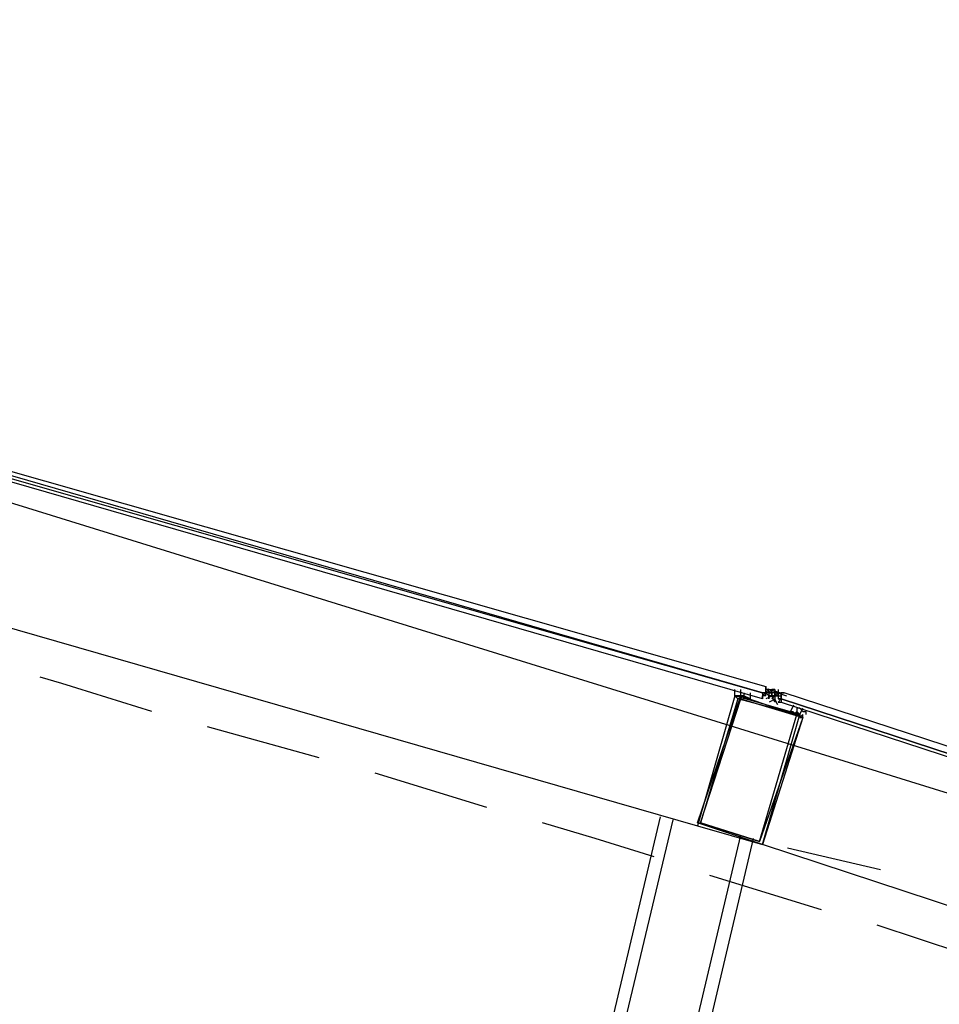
# Model space of a CAD drawing. Header units: feet. Extents: x -79 to 198, y -22 to 181.
# Tile 189 of 203: x 116.14 to 120.09, y 148.02 to 152.26. Entities that reach past the tile are written whole.
import ezdxf

# ---------------------------------------------------------------- set-up
doc = ezdxf.new("R2010")
doc.units = ezdxf.units.FT
doc.layers.add('A-AREA-UNIDAD', color=30, linetype='CONTINUOUS')
doc.layers.add('A-LINEA', color=7, linetype='CONTINUOUS')

msp = doc.modelspace()

# ---------------------------------------------------------------- linework, layer by layer
at = {"layer": 'A-AREA-UNIDAD'}
msp.add_lwpolyline([(137.36, 123.1644), (136.128, 134.3822), (134.72, 143.2533), (134.08, 143.3422), (134, 143.5378), (131.2, 144.8178), (130.4, 144.9422), (130.112, 145.2978), (127.28, 146.4533), (126.672, 146.4889), (126.56, 146.7378), (123.648, 147.8222), (122.912, 147.8933), (122.848, 148.0889), (115.968, 150.2222), (115.2, 150.2578), (115.168, 150.4178), (111.968, 151.2178), (111.328, 151.2178), (111.28, 151.3778), (104.032, 152.7289), (95.968, 153.6533), (95.872, 153.1022), (92.4, 153.2622)], dxfattribs=at)
at = {"layer": 'A-LINEA'}
for p, q in [((115.4933, 149.8178), (119.0533, 148.7911)), ((119.3467, 149.3911), (119.3467, 149.3911)), ((119.3467, 149.3911), (119.3467, 149.3911)), ((119.3563, 149.3806), (119.4121, 149.3646)), ((119.2533, 149.3778), (119.2533, 149.3778)), ((119.2667, 149.3644), (119.2667, 149.3644)), ((119.2667, 149.3644), (119.2667, 149.3644)), ((119.3333, 149.3644), (119.3467, 149.3644)), ((119.3333, 149.3511), (119.3333, 149.3511)), ((119.3467, 149.3511), (119.3333, 149.3511)), ((119.3333, 149.3511), (119.3333, 149.3511)), ((119.3333, 149.3511), (119.3333, 149.3511)), ((119.3333, 149.3511), (119.3333, 149.3378)), ((119.3333, 149.3511), (119.3333, 149.3511)), ((119.3333, 149.3378), (119.3333, 149.3378)), ((119.3333, 149.3378), (119.3333, 149.3378)), ((119.3467, 149.3778), (119.3467, 149.3778)), ((119.3467, 149.3644), (119.3467, 149.3778)), ((119.36, 149.3778), (119.3467, 149.3778)), ((119.3467, 149.3778), (119.3467, 149.3778)), ((119.3467, 149.3644), (119.3467, 149.3778)), ((119.3467, 149.3778), (119.3467, 149.3778)), ((119.3467, 149.3778), (119.3467, 149.3778)), ((119.3467, 149.3778), (119.3467, 149.3778)), ((119.3467, 149.3778), (119.3467, 149.3778)), ((119.3467, 149.3778), (119.3467, 149.3778)), ((119.3467, 149.3778), (119.3467, 149.3778)), ((119.3467, 149.3778), (119.3467, 149.3778)), ((119.3467, 149.3778), (119.3467, 149.3778)), ((119.3467, 149.3778), (119.3467, 149.3778)), ((119.3467, 149.3778), (119.3467, 149.3778)), ((119.3467, 149.3778), (119.3467, 149.3778)), ((119.3467, 149.3778), (119.3467, 149.3778)), ((119.3467, 149.3778), (119.3467, 149.3778)), ((119.3467, 149.3778), (119.3467, 149.3778)), ((119.3467, 149.3778), (119.3467, 149.3778)), ((119.3467, 149.3778), (119.3467, 149.3778)), ((119.3467, 149.3778), (119.3467, 149.3778)), ((119.3467, 149.3644), (119.3467, 149.3644)), ((119.3467, 149.3644), (119.3467, 149.3644)), ((119.3467, 149.3644), (119.3467, 149.3644)), ((119.3467, 149.3644), (119.3467, 149.3644)), ((119.3467, 149.3644), (119.3467, 149.3644)), ((119.36, 149.3511), (119.3467, 149.3644)), ((119.36, 149.3511), (119.3467, 149.3644)), ((119.36, 149.3644), (119.3467, 149.3644)), ((119.3467, 149.3644), (119.3467, 149.3644)), ((119.3467, 149.3644), (119.3467, 149.3644)), ((119.3467, 149.3644), (119.3467, 149.3644)), ((119.3467, 149.3644), (119.3467, 149.3644)), ((119.3467, 149.3644), (119.3467, 149.3644)), ((119.3467, 149.3644), (119.3467, 149.3644)), ((119.3467, 149.3644), (119.3467, 149.3644)), ((119.3467, 149.3644), (119.3467, 149.3644)), ((119.3467, 149.3511), (119.3467, 149.3644)), ((119.3467, 149.3644), (119.3467, 149.3644)), ((119.3467, 149.3644), (119.3467, 149.3644)), ((119.3467, 149.3644), (119.3467, 149.3644)), ((119.3467, 149.3644), (119.3467, 149.3644)), ((119.3467, 149.3511), (119.3467, 149.3511)), ((119.3467, 149.3511), (119.3467, 149.3511)), ((119.3467, 149.3511), (119.3467, 149.3511)), ((119.3467, 149.3511), (119.3467, 149.3511)), ((119.3467, 149.3511), (119.3467, 149.3511)), ((119.3467, 149.3511), (119.3467, 149.3511)), ((119.3467, 149.3511), (119.3467, 149.3511)), ((119.3467, 149.3511), (119.3467, 149.3511)), ((119.3467, 149.3511), (119.3467, 149.3511)), ((119.3467, 149.3511), (119.3467, 149.3511)), ((119.3467, 149.3511), (119.3467, 149.3511)), ((119.3467, 149.3511), (119.3467, 149.3511)), ((119.36, 149.3778), (119.36, 149.3778)), ((119.36, 149.3778), (119.36, 149.3778)), ((119.36, 149.3778), (119.36, 149.3778)), ((119.36, 149.3778), (119.36, 149.3778)), ((119.36, 149.3778), (119.36, 149.3778)), ((119.36, 149.3644), (119.36, 149.3778)), ((119.36, 149.3778), (119.36, 149.3778)), ((119.36, 149.3778), (119.3733, 149.3778)), ((119.36, 149.3778), (119.3733, 149.3778)), ((119.36, 149.3778), (119.36, 149.3778)), ((119.36, 149.3778), (119.3733, 149.3778)), ((119.36, 149.3644), (119.36, 149.3644)), ((119.36, 149.3644), (119.3733, 149.3644)), ((119.36, 149.3644), (119.36, 149.3644)), ((119.36, 149.3644), (119.36, 149.3644)), ((119.36, 149.3644), (119.36, 149.3644)), ((119.36, 149.3644), (119.36, 149.3644)), ((119.36, 149.3644), (119.36, 149.3644)), ((119.36, 149.3644), (119.36, 149.3511)), ((119.36, 149.3644), (119.36, 149.3511)), ((119.36, 149.3644), (119.36, 149.3644)), ((119.36, 149.3644), (119.36, 149.3644)), ((119.3733, 149.3644), (119.36, 149.3644)), ((119.36, 149.3644), (119.36, 149.3644)), ((119.36, 149.3644), (119.36, 149.3644)), ((119.36, 149.3644), (119.36, 149.3644)), ((119.36, 149.3644), (119.36, 149.3644)), ((119.36, 149.3644), (119.36, 149.3644)), ((119.36, 149.3644), (119.36, 149.3644)), ((119.36, 149.3644), (119.36, 149.3644)), ((119.36, 149.3644), (119.36, 149.3644)), ((119.36, 149.3644), (119.36, 149.3644)), ((119.36, 149.3644), (119.36, 149.3644)), ((119.36, 149.3644), (119.36, 149.3644)), ((119.36, 149.3644), (119.36, 149.3644)), ((119.36, 149.3644), (119.36, 149.3644)), ((119.36, 149.3644), (119.36, 149.3644)), ((119.36, 149.3644), (119.36, 149.3644)), ((119.36, 149.3644), (119.36, 149.3644)), ((119.36, 149.3644), (119.36, 149.3644)), ((119.36, 149.3644), (119.36, 149.3644)), ((119.36, 149.3644), (119.36, 149.3644)), ((119.36, 149.3644), (119.36, 149.3511)), ((119.36, 149.3644), (119.36, 149.3644)), ((119.36, 149.3644), (119.36, 149.3511)), ((119.36, 149.3644), (119.36, 149.3644)), ((119.36, 149.3644), (119.36, 149.3644)), ((119.36, 149.3644), (119.36, 149.3644)), ((119.36, 149.3644), (119.36, 149.3644)), ((119.36, 149.3644), (119.36, 149.3644)), ((119.36, 149.3644), (119.36, 149.3644)), ((119.36, 149.3511), (119.36, 149.3511)), ((119.36, 149.3511), (119.3733, 149.3511)), ((119.36, 149.3511), (119.36, 149.3511)), ((119.36, 149.3511), (119.36, 149.3511)), ((119.36, 149.3511), (119.36, 149.3511)), ((119.36, 149.3378), (119.36, 149.3511)), ((119.36, 149.3511), (119.36, 149.3511)), ((119.36, 149.3511), (119.36, 149.3511)), ((119.36, 149.3511), (119.36, 149.3511)), ((119.36, 149.3511), (119.36, 149.3511)), ((119.36, 149.3511), (119.36, 149.3511)), ((119.36, 149.3511), (119.36, 149.3511)), ((119.36, 149.3511), (119.36, 149.3511)), ((119.36, 149.3511), (119.3733, 149.3511)), ((119.36, 149.3511), (119.36, 149.3511)), ((119.36, 149.3511), (119.36, 149.3511)), ((119.36, 149.3511), (119.36, 149.3511)), ((119.3733, 149.3511), (119.36, 149.3511)), ((119.36, 149.3511), (119.36, 149.3511)), ((119.36, 149.3378), (119.36, 149.3378)), ((119.36, 149.3378), (119.36, 149.3378)), ((119.36, 149.3378), (119.36, 149.3378)), ((119.3733, 149.3778), (119.3733, 149.3778)), ((119.3733, 149.3778), (119.3733, 149.3778)), ((119.3733, 149.3778), (119.3733, 149.3778)), ((119.3733, 149.3778), (119.3733, 149.3778)), ((119.3733, 149.3778), (119.3733, 149.3778)), ((119.3733, 149.3778), (119.3733, 149.3778)), ((119.3733, 149.3778), (119.3733, 149.3778)), ((119.3733, 149.3778), (119.3733, 149.3778)), ((119.3733, 149.3778), (119.3733, 149.3778)), ((119.3733, 149.3778), (119.3733, 149.3644)), ((119.3733, 149.3778), (119.3733, 149.3778)), ((119.3867, 149.3778), (119.3733, 149.3778)), ((119.3733, 149.3644), (119.3733, 149.3778)), ((119.3733, 149.3778), (119.3733, 149.3778)), ((119.3733, 149.3778), (119.3733, 149.3778)), ((119.3733, 149.3644), (119.3733, 149.3778)), ((119.3733, 149.3778), (119.3733, 149.3778)), ((119.3733, 149.3778), (119.3733, 149.3778)), ((119.3733, 149.3778), (119.3733, 149.3778)), ((119.3733, 149.3778), (119.3733, 149.3778)), ((119.3733, 149.3778), (119.3733, 149.3644)), ((119.3733, 149.3778), (119.3733, 149.3778)), ((119.3733, 149.3778), (119.3733, 149.3644)), ((119.3733, 149.3778), (119.3733, 149.3778)), ((119.3733, 149.3778), (119.3733, 149.3644)), ((119.3733, 149.3644), (119.3733, 149.3644)), ((119.3733, 149.3644), (119.3733, 149.3644)), ((119.3733, 149.3644), (119.3733, 149.3644)), ((119.3733, 149.3644), (119.3733, 149.3644)), ((119.3733, 149.3511), (119.3733, 149.3644)), ((119.3733, 149.3644), (119.3733, 149.3644)), ((119.3733, 149.3644), (119.3733, 149.3644)), ((119.3733, 149.3644), (119.3733, 149.3644)), ((119.3733, 149.3644), (119.3733, 149.3644)), ((119.3733, 149.3644), (119.3733, 149.3644)), ((119.3733, 149.3644), (119.3733, 149.3644)), ((119.3733, 149.3644), (119.3733, 149.3644)), ((119.3733, 149.3644), (119.3733, 149.3644)), ((119.3733, 149.3644), (119.3733, 149.3644)), ((119.3733, 149.3644), (119.3733, 149.3644)), ((119.3733, 149.3644), (119.3733, 149.3644)), ((119.3733, 149.3644), (119.3733, 149.3644)), ((119.3733, 149.3644), (119.3733, 149.3644)), ((119.3733, 149.3644), (119.3733, 149.3644)), ((119.3733, 149.3644), (119.3733, 149.3644)), ((119.3733, 149.3644), (119.3733, 149.3644)), ((119.3733, 149.3644), (119.3733, 149.3511)), ((119.3733, 149.3644), (119.3733, 149.3644)), ((119.3733, 149.3644), (119.3733, 149.3644)), ((119.3733, 149.3644), (119.3733, 149.3644)), ((119.3733, 149.3644), (119.3733, 149.3644)), ((119.3733, 149.3644), (119.3733, 149.3644)), ((119.3733, 149.3644), (119.3733, 149.3644)), ((119.3733, 149.3644), (119.3733, 149.3644)), ((119.3733, 149.3644), (119.3733, 149.3644)), ((119.3733, 149.3644), (119.3733, 149.3644)), ((119.3733, 149.3644), (119.3733, 149.3644)), ((119.3733, 149.3511), (119.3733, 149.3644)), ((119.3733, 149.3644), (119.3733, 149.3644)), ((119.3733, 149.3644), (119.3733, 149.3644)), ((119.3733, 149.3644), (119.3733, 149.3644)), ((119.3733, 149.3644), (119.3733, 149.3644)), ((119.3733, 149.3644), (119.3733, 149.3644)), ((119.3867, 149.3644), (119.3733, 149.3644)), ((119.3733, 149.3644), (119.3733, 149.3644)), ((119.3733, 149.3644), (119.3733, 149.3644)), ((119.3867, 149.3644), (119.3733, 149.3644)), ((119.3733, 149.3644), (119.3733, 149.3644)), ((119.3733, 149.3644), (119.3733, 149.3644)), ((119.3733, 149.3644), (119.3733, 149.3644)), ((119.3733, 149.3644), (119.3733, 149.3644)), ((119.3733, 149.3644), (119.3733, 149.3644)), ((119.3733, 149.3644), (119.3733, 149.3644)), ((119.3733, 149.3644), (119.3733, 149.3644)), ((119.3733, 149.3644), (119.3733, 149.3644)), ((119.3733, 149.3644), (119.3733, 149.3644)), ((119.3733, 149.3644), (119.3733, 149.3644)), ((119.3733, 149.3644), (119.3733, 149.3644)), ((119.3733, 149.3644), (119.3733, 149.3644)), ((119.3733, 149.3644), (119.3733, 149.3644)), ((119.3733, 149.3644), (119.3733, 149.3644)), ((119.3733, 149.3511), (119.3733, 149.3511)), ((119.3733, 149.3511), (119.3733, 149.3511)), ((119.3733, 149.3511), (119.3733, 149.3511)), ((119.3733, 149.3511), (119.3733, 149.3511)), ((119.3733, 149.3511), (119.3733, 149.3511)), ((119.3733, 149.3511), (119.3733, 149.3511)), ((119.3733, 149.3511), (119.3733, 149.3511)), ((119.3733, 149.3511), (119.3733, 149.3511)), ((119.3733, 149.3511), (119.3733, 149.3511)), ((119.3733, 149.3511), (119.3733, 149.3511)), ((119.3733, 149.3511), (119.3867, 149.3511)), ((119.3733, 149.3511), (119.3867, 149.3511)), ((119.3733, 149.3511), (119.3867, 149.3511)), ((119.3733, 149.3511), (119.3867, 149.3511)), ((119.3733, 149.3511), (119.3733, 149.3511)), ((119.3733, 149.3511), (119.3733, 149.3511)), ((119.3733, 149.3511), (119.3733, 149.3511)), ((119.3733, 149.3511), (119.3733, 149.3511)), ((119.3733, 149.3511), (119.3733, 149.3511)), ((119.3733, 149.3511), (119.3733, 149.3511)), ((119.3733, 149.3511), (119.3733, 149.3511)), ((119.3733, 149.3511), (119.3733, 149.3511)), ((119.3867, 149.3511), (119.3733, 149.3511)), ((119.3733, 149.3511), (119.3733, 149.3511)), ((119.3733, 149.3511), (119.3733, 149.3511)), ((119.3733, 149.3511), (119.3733, 149.3511)), ((119.3733, 149.3511), (119.3733, 149.3511)), ((119.3733, 149.3511), (119.3733, 149.3511)), ((119.3733, 149.3511), (119.3733, 149.3511)), ((119.3733, 149.3511), (119.3733, 149.3511)), ((119.3733, 149.3511), (119.3733, 149.3511)), ((119.3733, 149.3511), (119.3733, 149.3511)), ((119.3867, 149.3511), (119.3733, 149.3378)), ((119.3733, 149.3511), (119.3733, 149.3511)), ((119.3733, 149.3511), (119.3733, 149.3511)), ((119.3733, 149.3511), (119.3733, 149.3511)), ((119.3733, 149.3511), (119.3733, 149.3511)), ((119.3733, 149.3511), (119.3733, 149.3511)), ((119.3733, 149.3511), (119.3733, 149.3511)), ((119.3733, 149.3511), (119.3733, 149.3511)), ((119.3733, 149.3511), (119.3733, 149.3511)), ((119.3733, 149.3511), (119.3733, 149.3511)), ((119.3804, 149.3692), (119.4355, 149.3511)), ((119.3867, 149.3778), (119.3867, 149.3644)), ((119.3867, 149.3778), (119.3867, 149.3644)), ((119.3867, 149.3778), (119.3867, 149.3644)), ((119.3867, 149.3778), (119.3867, 149.3778)), ((119.3867, 149.3644), (119.3867, 149.3644)), ((119.3867, 149.3644), (119.3867, 149.3644)), ((119.3867, 149.3644), (119.3867, 149.3644)), ((119.3867, 149.3644), (119.4, 149.3644)), ((119.3867, 149.3644), (119.4, 149.3644)), ((119.3867, 149.3644), (119.3867, 149.3644)), ((119.3867, 149.3511), (119.3867, 149.3644)), ((119.3867, 149.3644), (119.3867, 149.3644)), ((119.3867, 149.3644), (119.3867, 149.3644)), ((119.3867, 149.3644), (119.3867, 149.3644)), ((119.3867, 149.3644), (119.3867, 149.3644)), ((119.3867, 149.3644), (119.3867, 149.3644)), ((119.3867, 149.3644), (119.3867, 149.3644)), ((119.3867, 149.3644), (119.3867, 149.3644)), ((119.3867, 149.3644), (119.3867, 149.3644)), ((119.3867, 149.3644), (119.3867, 149.3644)), ((119.3867, 149.3644), (119.3867, 149.3644)), ((119.3867, 149.3644), (119.3867, 149.3644)), ((119.3867, 149.3644), (119.3867, 149.3644)), ((119.3867, 149.3644), (119.3867, 149.3644)), ((119.3867, 149.3644), (119.3867, 149.3644)), ((119.3867, 149.3644), (119.3867, 149.3644)), ((119.3867, 149.3644), (119.3867, 149.3644)), ((119.3867, 149.3644), (119.3867, 149.3644)), ((119.3867, 149.3644), (119.3867, 149.3644)), ((119.3867, 149.3511), (119.3867, 149.3644)), ((119.4, 149.3644), (119.3867, 149.3644)), ((119.3867, 149.3644), (119.3867, 149.3644)), ((119.3867, 149.3644), (119.3867, 149.3644)), ((119.3867, 149.3644), (119.3867, 149.3644)), ((119.3867, 149.3644), (119.3867, 149.3644)), ((119.3867, 149.3644), (119.3867, 149.3644)), ((119.3867, 149.3644), (119.3867, 149.3644)), ((119.3867, 149.3644), (119.3867, 149.3644)), ((119.3867, 149.3644), (119.3867, 149.3644)), ((119.3867, 149.3644), (119.3867, 149.3644)), ((119.3867, 149.3644), (119.3867, 149.3644)), ((119.3867, 149.3644), (119.3867, 149.3644)), ((119.3867, 149.3644), (119.3867, 149.3644)), ((119.3867, 149.3644), (119.3867, 149.3644)), ((119.3867, 149.3644), (119.3867, 149.3644)), ((119.3867, 149.3644), (119.3867, 149.3644)), ((119.3867, 149.3644), (119.3867, 149.3644)), ((119.3867, 149.3644), (119.3867, 149.3644)), ((119.3867, 149.3644), (119.3867, 149.3644)), ((119.3867, 149.3644), (119.3867, 149.3644)), ((119.3867, 149.3644), (119.3867, 149.3644)), ((119.3867, 149.3644), (119.3867, 149.3644)), ((119.3867, 149.3644), (119.3867, 149.3644)), ((119.3867, 149.3644), (119.3867, 149.3644)), ((119.3867, 149.3644), (119.3867, 149.3644)), ((119.3867, 149.3511), (119.3867, 149.3511)), ((119.3867, 149.3511), (119.3867, 149.3511)), ((119.3867, 149.3511), (119.3867, 149.3511)), ((119.3867, 149.3511), (119.3867, 149.3511)), ((119.3867, 149.3511), (119.3867, 149.3511)), ((119.3867, 149.3511), (119.3867, 149.3511)), ((119.3867, 149.3511), (119.3867, 149.3511)), ((119.3867, 149.3511), (119.3867, 149.3511)), ((119.3867, 149.3511), (119.3867, 149.3511)), ((119.3867, 149.3511), (119.3867, 149.3511)), ((119.3867, 149.3511), (119.3867, 149.3511)), ((119.3867, 149.3511), (119.3867, 149.3511)), ((119.3867, 149.3511), (119.3867, 149.3511)), ((119.3867, 149.3511), (119.3867, 149.3511)), ((119.3867, 149.3511), (119.3867, 149.3511)), ((119.3867, 149.3511), (119.3867, 149.3511)), ((119.3867, 149.3511), (119.3867, 149.3511)), ((119.3867, 149.3511), (119.3867, 149.3511)), ((119.3867, 149.3511), (119.3867, 149.3511)), ((119.3867, 149.3511), (119.3867, 149.3511)), ((119.3867, 149.3511), (119.3867, 149.3511)), ((119.3867, 149.3511), (119.3867, 149.3511)), ((119.3867, 149.3511), (119.3867, 149.3511)), ((119.3867, 149.3511), (119.3867, 149.3511)), ((119.3867, 149.3511), (119.3867, 149.3511)), ((119.3867, 149.3511), (119.3867, 149.3511)), ((119.3867, 149.3511), (119.3867, 149.3511)), ((119.3867, 149.3511), (119.3867, 149.3511)), ((119.3867, 149.3511), (119.3867, 149.3511)), ((119.3867, 149.3511), (119.3867, 149.3511)), ((119.4, 149.3511), (119.3867, 149.3511)), ((119.3867, 149.3511), (119.3867, 149.3511)), ((119.3867, 149.3511), (119.3867, 149.3511)), ((119.3867, 149.3511), (119.3867, 149.3511)), ((119.3867, 149.3511), (119.3867, 149.3511)), ((119.3867, 149.3511), (119.3867, 149.3511)), ((119.3867, 149.3511), (119.3867, 149.3511)), ((119.3867, 149.3511), (119.3867, 149.3511)), ((119.3867, 149.3511), (119.3867, 149.3511)), ((119.3867, 149.3511), (119.3867, 149.3511)), ((119.3867, 149.3511), (119.3867, 149.3511)), ((119.3867, 149.3511), (119.3867, 149.3511)), ((119.3867, 149.3378), (119.3867, 149.3378)), ((119.3867, 149.3378), (119.3867, 149.3378)), ((119.3867, 149.3378), (119.3867, 149.3378)), ((119.3867, 149.3378), (119.3867, 149.3378)), ((119.3867, 149.3378), (119.3867, 149.3378)), ((119.3867, 149.3378), (119.3867, 149.3378)), ((119.3867, 149.3378), (119.3867, 149.3378)), ((119.3867, 149.3378), (119.3867, 149.3378)), ((119.3867, 149.3378), (119.3867, 149.3378)), ((119.3867, 149.3378), (119.3867, 149.3378)), ((119.3867, 149.3378), (119.3867, 149.3378)), ((119.3867, 149.3378), (119.3867, 149.3378)), ((119.3867, 149.3378), (119.3867, 149.3378)), ((119.3867, 149.3378), (119.3867, 149.3378)), ((119.4, 149.3778), (119.4, 149.3644)), ((119.4, 149.3644), (119.4, 149.3644)), ((119.4, 149.3644), (119.4133, 149.3644)), ((119.4, 149.3511), (119.4, 149.3644)), ((119.4, 149.3644), (119.4, 149.3644)), ((119.4, 149.3644), (119.4, 149.3644)), ((119.4, 149.3644), (119.4, 149.3644)), ((119.4, 149.3644), (119.4, 149.3644)), ((119.4, 149.3644), (119.4, 149.3644)), ((119.4, 149.3644), (119.4, 149.3644)), ((119.4, 149.3644), (119.4, 149.3644)), ((119.4, 149.3644), (119.4, 149.3644)), ((119.4, 149.3644), (119.4, 149.3644)), ((119.4, 149.3644), (119.4, 149.3511)), ((119.4, 149.3644), (119.4, 149.3644)), ((119.4, 149.3644), (119.4, 149.3644)), ((119.4, 149.3644), (119.4, 149.3644)), ((119.4, 149.3644), (119.4, 149.3644)), ((119.4, 149.3644), (119.4, 149.3644)), ((119.4, 149.3644), (119.4, 149.3644)), ((119.4, 149.3644), (119.4, 149.3644)), ((119.4, 149.3511), (119.4, 149.3378)), ((119.4, 149.3511), (119.4133, 149.3511)), ((119.4, 149.3511), (119.4, 149.3511)), ((119.4, 149.3511), (119.4, 149.3511)), ((119.4, 149.3511), (119.4, 149.3511)), ((119.4, 149.3511), (119.4, 149.3511)), ((119.4, 149.3511), (119.4, 149.3511)), ((119.4, 149.3511), (119.4, 149.3511)), ((119.4, 149.3511), (119.4, 149.3511)), ((119.4, 149.3511), (119.4, 149.3511)), ((119.4, 149.3511), (119.4, 149.3511)), ((119.4, 149.3511), (119.4, 149.3511)), ((119.4, 149.3511), (119.4, 149.3511)), ((119.4, 149.3511), (119.4, 149.3511)), ((119.4, 149.3511), (119.4, 149.3511)), ((119.4, 149.3511), (119.4, 149.3511)), ((119.4, 149.3511), (119.4, 149.3511)), ((119.4, 149.3511), (119.4, 149.3511)), ((119.4, 149.3511), (119.4, 149.3511)), ((119.4, 149.3511), (119.4, 149.3511)), ((119.4, 149.3511), (119.4, 149.3511)), ((119.4, 149.3511), (119.4, 149.3511)), ((119.4, 149.3511), (119.4, 149.3511)), ((119.4, 149.3511), (119.4, 149.3511)), ((119.4, 149.3511), (119.4, 149.3511)), ((119.4, 149.3511), (119.4, 149.3511)), ((119.4, 149.3511), (119.4, 149.3511)), ((119.4, 149.3511), (119.4, 149.3511)), ((119.4, 149.3511), (119.4, 149.3511)), ((119.4, 149.3511), (119.4, 149.3511)), ((119.4, 149.3511), (119.4, 149.3511)), ((119.4, 149.3511), (119.4, 149.3511)), ((119.4, 149.3511), (119.4, 149.3511)), ((119.4, 149.3378), (119.4133, 149.3378)), ((119.4, 149.3378), (119.4, 149.3378)), ((119.4, 149.3378), (119.4, 149.3378)), ((119.4, 149.3378), (119.4, 149.3378)), ((119.4, 149.3378), (119.4, 149.3378)), ((119.4, 149.3378), (119.4, 149.3378)), ((119.4, 149.3378), (119.4, 149.3378)), ((119.4, 149.3378), (119.4, 149.3378)), ((119.4, 149.3378), (119.4, 149.3378)), ((119.4, 149.3378), (119.4, 149.3378)), ((119.4, 149.3378), (119.4, 149.3378)), ((119.4, 149.3378), (119.4, 149.3378)), ((119.4, 149.3378), (119.4, 149.3378)), ((119.4, 149.3378), (119.4, 149.3378)), ((119.4133, 149.3644), (119.4133, 149.3644)), ((119.4133, 149.3644), (119.4133, 149.3644)), ((119.4133, 149.3644), (119.4133, 149.3644)), ((119.4133, 149.3644), (119.4133, 149.3644)), ((119.4133, 149.3511), (119.4133, 149.3644)), ((119.4133, 149.3644), (119.4133, 149.3644)), ((119.4133, 149.3644), (119.4133, 149.3644)), ((119.4133, 149.3644), (119.4133, 149.3644)), ((119.4133, 149.3644), (119.4133, 149.3644)), ((119.4133, 149.3644), (119.4133, 149.3511)), ((119.4133, 149.3644), (119.4133, 149.3644)), ((119.4133, 149.3644), (119.4133, 149.3644)), ((119.4133, 149.3644), (119.4133, 149.3511)), ((119.4133, 149.3644), (119.4133, 149.3644)), ((119.4133, 149.3511), (119.4133, 149.3511)), ((119.4133, 149.3511), (119.4133, 149.3511)), ((119.4133, 149.3511), (119.4133, 149.3511)), ((119.4133, 149.3511), (119.4133, 149.3511)), ((119.4133, 149.3511), (119.4133, 149.3511)), ((119.4133, 149.3511), (119.4133, 149.3511)), ((119.4133, 149.3511), (119.4133, 149.3511)), ((119.4133, 149.3378), (119.4133, 149.3511)), ((119.4133, 149.3511), (119.4133, 149.3511)), ((119.4133, 149.3511), (119.4133, 149.3511)), ((119.4133, 149.3511), (119.4133, 149.3511)), ((119.4133, 149.3511), (119.4133, 149.3511)), ((119.4133, 149.3511), (119.4133, 149.3511)), ((119.4133, 149.3511), (119.4133, 149.3511)), ((119.4133, 149.3511), (119.4133, 149.3511)), ((119.4133, 149.3511), (119.4133, 149.3511)), ((119.4133, 149.3511), (119.4133, 149.3511)), ((119.4133, 149.3511), (119.4133, 149.3511)), ((119.4133, 149.3378), (119.4133, 149.3378)), ((119.4133, 149.3378), (119.4133, 149.3378)), ((119.4133, 149.3378), (119.4133, 149.3378)), ((119.4133, 149.3378), (119.4133, 149.3378)), ((119.4133, 149.3378), (119.4133, 149.3378)), ((119.4133, 149.3378), (119.4133, 149.3378)), ((119.4267, 149.3644), (119.4267, 149.3644)), ((119.4267, 149.3644), (119.4267, 149.3644)), ((119.4, 149.3244), (119.4, 149.3244)), ((119.4, 149.3244), (119.4133, 149.3244)), ((119.4, 149.3244), (119.4, 149.3244)), ((119.4, 149.3244), (119.4, 149.3244)), ((119.4, 149.3244), (119.4, 149.3244)), ((119.4, 149.3244), (119.4, 149.3244)), ((119.4, 149.3244), (119.4, 149.3244)), ((119.4133, 149.3244), (119.4133, 149.3244)), ((119.48, 149.3111), (119.48, 149.3111)), ((119.4933, 149.2978), (119.5067, 149.2844)), ((119.5067, 149.2978), (119.5067, 149.2978)), ((117.4267, 149.0844), (116.9467, 149.2178)), ((118.1467, 148.8711), (117.6667, 149.0178)), ((118.8933, 148.8311), (115.88, 136.1111)), ((118.9467, 148.8178), (115.92, 136.0444)), ((116.2, 135.9111), (119.24, 148.7511)), ((119.2933, 148.7378), (116.2667, 135.9511)), ((122.8533, 147.5511), (119.3333, 148.7111)), ((119.44, 148.6978), (119.84, 148.6044)), ((119.5867, 148.4311), (119.1067, 148.5778)), ((120.3067, 148.2044), (119.8267, 148.3644))]:
    msp.add_line(p, q, dxfattribs=at)
for points in [[(115.5467, 150.4444), (119.3333, 149.3644), (119.3333, 149.3511), (119.3333, 149.3378), (115.5467, 150.4311), (115.5333, 150.4311), (115.5467, 150.4444)], [(115.56, 150.4711), (119.3467, 149.3911), (119.3467, 149.3778), (119.3467, 149.3644), (119.3333, 149.3644), (115.5467, 150.4578), (115.5467, 150.4711), (115.56, 150.4711)], [(116.7067, 149.2844), (116.32, 149.4044), (116.2267, 149.4311)], [(119.3333, 149.3378), (119.3333, 149.3511), (119.3467, 149.3644), (119.3333, 149.3644), (119.3467, 149.3644), (119.3467, 149.3778), (119.3467, 149.3911)], [(119.3333, 148.7111), (119.0533, 148.8044), (119.24, 149.3511), (119.5067, 149.2578), (119.3333, 148.7111)], [(119.0533, 148.7911), (119.3333, 148.7111), (119.4933, 149.2711), (119.2133, 149.3511), (119.0533, 148.7911)], [(119.32, 148.7244), (119.0667, 148.8044), (119.24, 149.3378), (119.5067, 149.2578), (119.32, 148.7244)], [(119.0667, 148.8044), (119.32, 148.7244), (119.48, 149.2711), (119.2267, 149.3378), (119.0667, 148.8044)], [(119.2533, 149.3644), (119.2533, 149.3644), (119.2533, 149.3644), (119.2533, 149.3511), (119.2533, 149.3511), (119.24, 149.3511), (119.24, 149.3511), (119.2267, 149.3511), (119.24, 149.3511), (119.24, 149.3378), (119.2267, 149.3378), (119.2267, 149.3378), (119.2133, 149.3511), (119.2267, 149.3511), (119.2267, 149.3511), (119.2267, 149.3511), (119.2267, 149.3511), (119.2133, 149.3511), (119.2133, 149.3511), (119.2133, 149.3778), (119.2133, 149.3778)], [(119.2267, 149.3778), (119.2267, 149.3778), (119.2267, 149.3778)], [(119.24, 149.3378), (119.24, 149.3511), (119.24, 149.3511), (119.24, 149.3511), (119.24, 149.3511), (119.24, 149.3511), (119.24, 149.3511), (119.24, 149.3511), (119.24, 149.3778), (119.24, 149.3778), (119.24, 149.3778)], [(119.24, 149.3644), (119.24, 149.3778), (119.24, 149.3778)], [(119.2533, 149.3778), (119.2533, 149.3778), (119.2533, 149.3778)], [(119.28, 149.3644), (119.28, 149.3644), (119.28, 149.3644), (119.28, 149.3378), (119.28, 149.3378), (119.2533, 149.3511), (119.2533, 149.3511), (119.2533, 149.3378), (119.2533, 149.3378), (119.2533, 149.3378), (119.2533, 149.3378), (119.2533, 149.3378)], [(119.3467, 149.3644), (119.3467, 149.3644), (119.36, 149.3778)], [(119.3859, 149.3257), (119.3727, 149.3502), (119.3478, 149.3378)], [(119.3733, 149.3778), (119.36, 149.3644), (119.36, 149.3511), (119.36, 149.3378)], [(119.36, 149.3644), (119.36, 149.3644), (119.36, 149.3778)], [(119.3993, 149.3127), (119.3857, 149.337), (119.361, 149.3241)], [(119.3733, 149.3644), (119.3733, 149.3644), (119.3733, 149.3511)], [(119.3867, 149.3644), (119.3867, 149.3644), (119.3733, 149.3644), (119.3733, 149.3644)], [(119.3867, 149.3511), (119.3867, 149.3511), (119.3733, 149.3511), (119.3733, 149.3511)], [(119.3867, 149.3511), (119.3867, 149.3511), (119.3867, 149.3644), (119.3867, 149.3644)], [(119.3867, 149.3644), (119.3867, 149.3511), (119.4, 149.3511)], [(119.4, 149.3644), (119.3867, 149.3511), (119.4, 149.3511), (119.3867, 149.3511), (119.3867, 149.3378), (119.3867, 149.3244)], [(119.4, 149.3511), (119.4, 149.3511), (119.4, 149.3644), (119.4, 149.3644)], [(119.4, 149.3244), (119.4133, 149.3378), (119.4133, 149.3511), (119.4133, 149.3644), (119.4267, 149.3644)], [(119.4133, 149.3378), (119.4133, 149.3378), (119.4, 149.3378), (119.4, 149.3378)], [(123.1733, 148.1378), (119.4267, 149.3644), (119.4133, 149.3644), (119.4133, 149.3511), (119.4133, 149.3378), (123.16, 148.1111), (123.16, 148.1244), (123.1733, 148.1378)], [(123.16, 148.1111), (119.4133, 149.3378), (119.4133, 149.3244), (123.16, 148.0978), (123.16, 148.1111)], [(119.4667, 149.3111), (119.4667, 149.3111), (119.4667, 149.3111), (119.4533, 149.2844), (119.4533, 149.2844), (119.4667, 149.2844), (119.4667, 149.2844)], [(119.48, 149.2844), (119.4667, 149.2711), (119.4667, 149.2711), (119.4667, 149.2711), (119.48, 149.2711), (119.48, 149.2711), (119.48, 149.2711), (119.48, 149.2711), (119.48, 149.2711), (119.48, 149.2844), (119.48, 149.2844), (119.4933, 149.2711), (119.4933, 149.2711), (119.5067, 149.2978), (119.5067, 149.2978)], [(119.4933, 149.2978), (119.4933, 149.2978), (119.48, 149.2978), (119.48, 149.2978), (119.48, 149.2844), (119.48, 149.2844)], [(119.48, 149.2978), (119.48, 149.2978), (119.48, 149.2978)], [(119.4933, 149.2978), (119.4933, 149.2978), (119.4933, 149.2978)], [(119.48, 149.2711), (119.4933, 149.2711), (119.4933, 149.2711), (119.4933, 149.2711), (119.4933, 149.2711), (119.4933, 149.2578), (119.4933, 149.2578), (119.4933, 149.2578), (119.5067, 149.2578), (119.5067, 149.2578), (119.5067, 149.2578), (119.5067, 149.2711), (119.5067, 149.2711), (119.5067, 149.2711), (119.5067, 149.2711)], [(119.5067, 149.2711), (119.4933, 149.2578), (119.4933, 149.2578), (119.4933, 149.2711), (119.4933, 149.2711)], [(119.5067, 149.2844), (119.52, 149.2844), (119.52, 149.2844), (119.52, 149.2844), (119.52, 149.2711)], [(118.8667, 148.6578), (118.6133, 148.7378), (118.3867, 148.8044)]]:
    msp.add_lwpolyline(points, dxfattribs=at)
for points in [[(119.2267, 149.3511), (119.2267, 149.3511), (119.2267, 149.3511), (119.2267, 149.3511)], [(119.2533, 149.3511), (119.2533, 149.3511), (119.2533, 149.3378), (119.2533, 149.3378)], [(119.48, 149.2844), (119.48, 149.2844), (119.48, 149.2711), (119.48, 149.2711)]]:
    msp.add_lwpolyline(points, close=True, dxfattribs=at)

doc.saveas('drawing.dxf')
